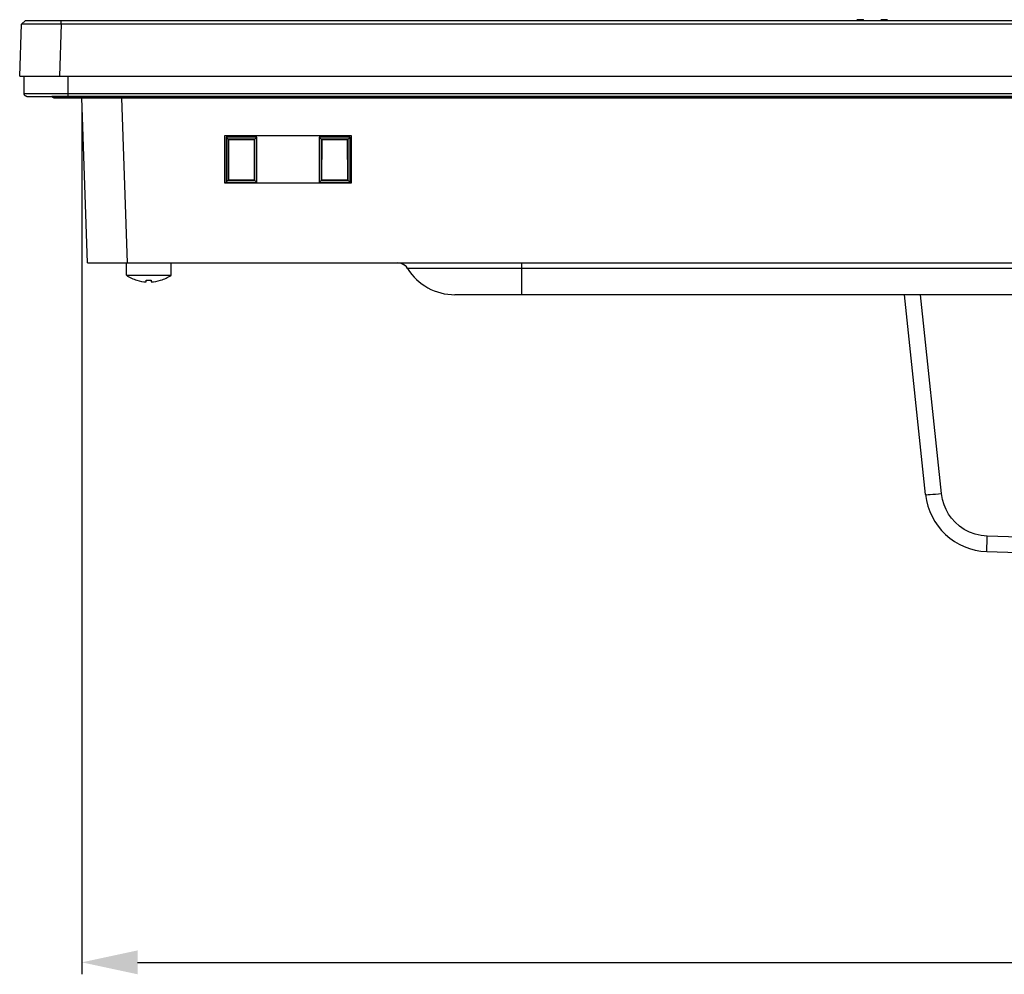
# Model space of a CAD drawing. Header units: millimetres. Extents: x 0 to 1682, y 0 to 1188.
# Tile 1 of 46: x 297 to 420, y 246 to 366. Entities that reach past the tile are written whole.
import ezdxf

# ---------------------------------------------------------------- set-up
doc = ezdxf.new("R2010")
doc.units = ezdxf.units.MM
doc.header["$LTSCALE"] = 92.51
doc.header["$PDMODE"] = 3
doc.header["$PDSIZE"] = 8
doc.layers.get('0').update_dxf_attribs({"linetype": 'CONTINUOUS'})
doc.layers.get('Defpoints').update_dxf_attribs({"linetype": 'CONTINUOUS'})
for name, color, linetype in [('FR_HOST_COVER-LOCK-SHAPE', 7, 'CONTINUOUS'), ('GASKET_TOPRC19_REV03_VIEW-SHAPE', 7, 'CONTINUOUS'), ('ISO7045-M3X6-4_8-SHAPE', 7, 'CONTINUOUS'), ('RC1900WD-FRONT_COVE7-2404-SHAPE', 7, 'CONTINUOUS'), ('REAR_CASE-RC19W-SHAPE', 7, 'CONTINUOUS'), ('REAR_COVER_RC1500WD-SHAPE', 7, 'CONTINUOUS')]:
    doc.layers.add(name, color=color, linetype=linetype)
doc.styles.get("Standard").update_dxf_attribs({"font": 'GOTHIC.TTF'})
doc.dimstyles.get("Standard").update_dxf_attribs({"dimtxt": 7, "dimasz": 7, "dimexe": 1.5, "dimexo": 1, "dimtad": 1, "dimdec": 5, "dimdsep": 46, "dimtxsty": 'Standard', "dimblk": '_FILLED', "dimblk1": '_FILLED', "dimblk2": '_FILLED', "dimcen": 0.09, "dimadec": 5, "dimazin": 2, "dimtol": 1, "dimtp": 1e-05, "dimtm": 1e-05, "dimtfac": 1, "dimtdec": 5, "dimtofl": 0, "dimtmove": 0, "dimatfit": 3, "dimldrblk": '_FILLED', "dimfxl": 1, "dimtolj": 1, "dimarcsym": 0})

# ---------------------------------------------------------------- blocks, each defined once
blk = doc.blocks.new('_FILLED')
at = {"color": 0, "linetype": 'ByBlock'}
blk.add_solid([(0, 0), (-1, 0.214), (-1, -0.214)], dxfattribs=at)
blk = doc.blocks.new('*D6')
at = {"color": 2, "lineweight": -2, "transparency": 16777216}
for p, q in [((304.48, 354.8), (304.48, 245.7)), ((766.29, 354.8), (766.29, 245.7)), ((311.48, 247.2), (759.29, 247.2))]:
    blk.add_line(p, q, dxfattribs=at)
at = {"layer": 'Defpoints', "color": 0, "transparency": 16777216}
for p in [(304.48, 355.8), (766.29, 355.8), (766.29, 247.2)]:
    blk.add_point(p, dxfattribs=at)
at = {"color": 2, "lineweight": -2, "transparency": 16777216, "xscale": 7, "yscale": 7, "zscale": 7, "rotation": 180}
blk.add_blockref('_FILLED', (304.48, 247.2), dxfattribs=at)
at = {"color": 2, "lineweight": -2, "transparency": 16777216, "xscale": 7, "yscale": 7, "zscale": 7}
blk.add_blockref('_FILLED', (766.29, 247.2), dxfattribs=at)
at = {"color": 2, "transparency": 16777216, "insert": (535.38, 252.55), "char_height": 9, "attachment_point": 5}
blk.add_mtext('\\A1;461.8', dxfattribs=at)

msp = doc.modelspace()

# ---------------------------------------------------------------- linework, layer by layer
at = {"layer": 'FR_HOST_COVER-LOCK-SHAPE', "color": 7, "linetype": 'Continuous'}
for p, q in [((402.526, 365.597), (401.94, 365.597)), ((405.526, 365.597), (404.94, 365.597))]:
    msp.add_line(p, q, dxfattribs=at)
for centre, start, end in [((401.94, 365.397), 90, 149.92548), ((402.526, 365.397), 30.07453, 90), ((404.94, 365.397), 90, 149.92548), ((405.526, 365.397), 30.07453, 90)]:
    msp.add_arc(centre, 0.2, start, end, dxfattribs=at)
at = {"layer": 'GASKET_TOPRC19_REV03_VIEW-SHAPE', "color": 7, "linetype": 'Continuous'}
for p, q in [((297.249, 356.297), (297.249, 358.497)), ((302.783, 355.963), (302.783, 358.497)), ((773.516, 356.297), (297.249, 356.297)), ((297.583, 355.963), (773.183, 355.963)), ((770.05, 355.961), (300.715, 355.961)), ((300.983, 355.797), (769.783, 355.797)), ((302.783, 355.797), (302.783, 355.961))]:
    msp.add_line(p, q, dxfattribs=at)
for points in [[(297.583, 355.963), (297.535, 355.967), (297.489, 355.977), (297.444, 355.994), (297.403, 356.017), (297.364, 356.045), (297.331, 356.078), (297.302, 356.117), (297.28, 356.158), (297.263, 356.203), (297.253, 356.249), (297.249, 356.297)], [(300.983, 355.797), (300.936, 355.801), (300.89, 355.812), (300.847, 355.83), (300.807, 355.854), (300.771, 355.885), (300.74, 355.921), (300.715, 355.961)]]:
    msp.add_lwpolyline(points, dxfattribs=at)
at = {"layer": 'ISO7045-M3X6-4_8-SHAPE', "color": 7, "linetype": 'Continuous'}
for p, q in [((310.083, 333.495), (310.083, 335.047)), ((315.683, 333.495), (315.683, 335.047)), ((310.083, 333.495), (315.683, 333.495)), ((311.383, 332.868), (311.383, 332.878)), ((312.583, 332.656), (312.583, 332.878)), ((313.183, 332.878), (313.183, 332.656)), ((314.383, 332.878), (314.383, 332.868))]:
    msp.add_line(p, q, dxfattribs=at)
for radius, start, end in [(5, 235.9442, 252.5424), (4.991, 252.50987, 266.55397), (4.77, 266.39388, 273.60612), (4.991, 273.44603, 287.49013), (5, 287.4576, 304.0558)]:
    msp.add_arc((312.883, 337.638), radius, start, end, dxfattribs=at)
at = {"layer": 'RC1900WD-FRONT_COVE7-2404-SHAPE', "color": 7, "linetype": 'Continuous'}
for p, q in [((296.683, 358.497), (296.91, 365.014)), ((296.91, 365.014), (297.41, 365.497)), ((297.41, 365.497), (773.356, 365.497)), ((300.363, 365.019), (299.638, 365.021)), ((301.907, 365.014), (300.363, 365.019)), ((301.907, 365.014), (301.68, 358.497)), ((301.907, 365.014), (301.907, 365.497)), ((768.858, 365.014), (301.907, 365.014)), ((296.683, 358.497), (774.083, 358.497)), ((305.202, 335.047), (304.477, 355.797)), ((309.474, 355.797), (310.199, 335.047)), ((322.422, 345.076), (322.422, 351.04)), ((322.422, 351.04), (338.326, 351.04)), ((322.59, 350.83), (322.59, 345.144)), ((322.59, 350.83), (322.827, 350.592)), ((326.476, 350.83), (322.59, 350.83)), ((322.838, 350.592), (322.838, 345.402)), ((326.228, 350.592), (322.838, 350.592)), ((322.905, 350.525), (322.898, 345.462)), ((326.16, 350.525), (322.905, 350.525)), ((326.16, 350.525), (326.228, 350.592)), ((326.168, 345.462), (326.16, 350.525)), ((326.476, 350.83), (326.228, 350.581)), ((326.228, 345.402), (326.228, 350.592)), ((326.476, 345.144), (326.476, 350.83)), ((334.29, 350.83), (334.29, 345.144)), ((334.29, 350.83), (334.527, 350.592)), ((338.176, 350.83), (334.29, 350.83)), ((334.538, 350.592), (334.538, 345.402)), ((337.928, 350.592), (334.538, 350.592)), ((334.605, 350.525), (334.598, 345.462)), ((337.86, 350.525), (334.605, 350.525)), ((337.86, 350.525), (337.928, 350.592)), ((337.868, 345.462), (337.86, 350.525)), ((338.176, 350.83), (337.928, 350.581)), ((337.928, 345.402), (337.928, 350.592)), ((338.176, 345.144), (338.176, 350.83)), ((338.326, 351.04), (338.326, 345.076)), ((338.326, 345.076), (322.422, 345.076)), ((322.59, 345.144), (322.838, 345.392)), ((322.59, 345.144), (326.476, 345.144)), ((322.838, 345.403), (326.227, 345.403)), ((322.898, 345.462), (326.168, 345.462)), ((326.168, 345.462), (326.228, 345.402)), ((326.476, 345.144), (326.217, 345.403)), ((334.29, 345.144), (334.538, 345.392)), ((334.29, 345.144), (338.176, 345.144)), ((334.598, 345.462), (334.538, 345.403)), ((334.538, 345.403), (337.927, 345.403)), ((334.598, 345.462), (337.868, 345.462)), ((337.868, 345.462), (337.928, 345.402)), ((338.176, 345.144), (337.917, 345.403)), ((305.202, 335.047), (765.564, 335.047))]:
    msp.add_line(p, q, dxfattribs=at)
for points in [[(298.374, 365.022), (297.865, 365.021), (297.455, 365.021), (297.155, 365.019), (296.972, 365.017), (296.91, 365.014)], [(299.638, 365.021), (298.97, 365.021), (298.374, 365.022)]]:
    msp.add_lwpolyline(points, dxfattribs=at)
at = {"layer": 'REAR_CASE-RC19W-SHAPE', "color": 7, "linetype": 'Continuous'}
for p, q in [((349.312, 334.341), (347.159, 334.341)), ((353.973, 334.341), (349.312, 334.341)), ((359.743, 334.341), (359.743, 335.047)), ((421.333, 334.341), (359.743, 334.341)), ((359.744, 331.047), (359.744, 334.341)), ((719.43, 331.047), (351.335, 331.047))]:
    msp.add_line(p, q, dxfattribs=at)
for points in [[(347.159, 334.341), (346.43, 334.341), (345.886, 334.341), (345.397, 334.341)], [(359.743, 334.341), (357.714, 334.341), (355.775, 334.341), (353.973, 334.341)]]:
    msp.add_lwpolyline(points, dxfattribs=at)
for centre, radius, start, end in [((344.124, 333.547), 1.5, 31.96194, 90), ((344.125, 333.547), 1.5, 31.97, 70.66917), ((351.335, 338.047), 7, 211.96587, 270), ((351.335, 338.047), 7, 211.96653, 270.0013)]:
    msp.add_arc(centre, radius, start, end, dxfattribs=at)
at = {"layer": 'REAR_COVER_RC1500WD-SHAPE', "color": 7, "linetype": 'Continuous'}
for p, q in [((410.441, 305.949), (407.803, 331.047)), ((412.43, 306.089), (409.807, 331.047)), ((418.16, 299.976), (418.186, 300.719))]:
    msp.add_line(p, q, dxfattribs=at)
for points in [[(410.441, 305.949), (410.481, 305.94), (410.595, 305.939), (410.779, 305.946), (411.026, 305.962), (411.327, 305.985), (411.671, 306.014), (412.043, 306.049), (412.43, 306.089)], [(418.186, 300.719), (417.402, 300.802), (416.66, 300.973), (415.955, 301.236), (415.298, 301.578), (414.693, 301.999), (414.156, 302.472), (413.708, 302.97), (413.331, 303.502), (413.013, 304.06), (412.758, 304.667), (412.563, 305.346), (412.43, 306.089)], [(460.383, 299.977), (452.991, 300.001), (445.743, 300.066), (438.638, 300.174), (431.677, 300.321), (424.86, 300.502), (418.186, 300.719)], [(418.116, 298.79), (418.118, 298.827), (418.122, 298.936), (418.129, 299.113), (418.137, 299.351), (418.16, 299.976)]]:
    msp.add_lwpolyline(points, dxfattribs=at)
for centre, radius, start, end in [((418.397, 306.786), 8, 186, 267.98434), ((460.383, 1499.747), 1201.7, 267.984342, 270)]:
    msp.add_arc(centre, radius, start, end, dxfattribs=at)

# ---------------------------------------------------------------- dimensions: what is measured, and where the dimension line sits
dim = msp.add_linear_dim(base=(766.289, 247.197), p1=(304.477, 355.797), p2=(766.289, 355.797), dimstyle='Standard', override={"dimtxt": 9, "dimdec": 1, "dimzin": 0, "dimcen": 15.138, "dimclrd": 2, "dimclre": 2, "dimclrt": 2, "dimadec": 0, "dimazin": 0, "dimtol": 0, "dimtp": 0.5, "dimtm": 0, "dimtfac": 0.5, "dimtdec": 1, "dimtzin": 0})
dim.commit()
dim.dimension.update_dxf_attribs({"geometry": '*D6', "text_midpoint": (535.383, 252.548)})

doc.saveas('drawing.dxf')
